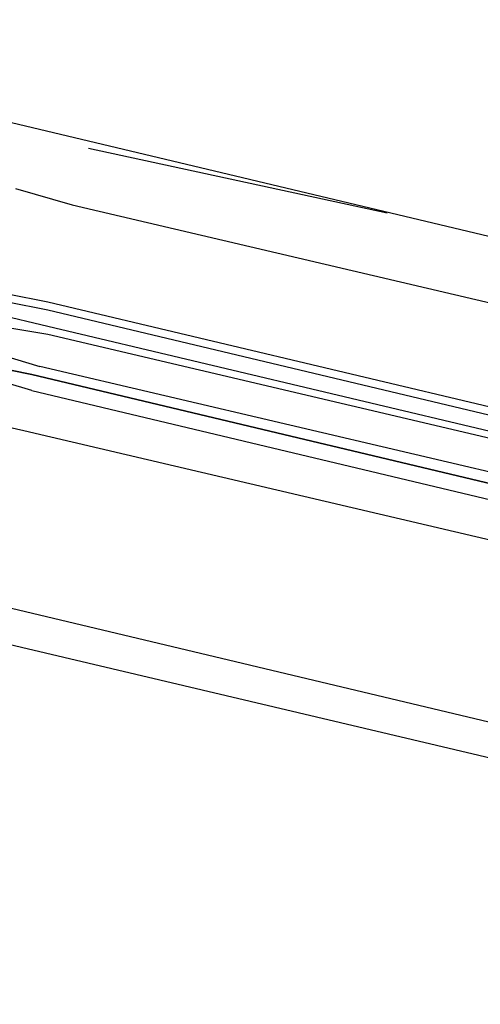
# Model space of a CAD drawing. Header units: feet. Extents: x -79 to 198, y -22 to 181.
# Tile 28 of 256: x 77.913 to 78.674, y 16.111 to 17.737. Entities that reach past the tile are written whole.
import ezdxf

# ---------------------------------------------------------------- set-up
doc = ezdxf.new("R2010")
doc.units = ezdxf.units.FT
doc.layers.add('A-LINEA', color=7, linetype='CONTINUOUS')

msp = doc.modelspace()

# ---------------------------------------------------------------- linework, layer by layer
at = {"layer": 'A-LINEA'}
for p, q in [((72.7333, 17.9244), (86.3467, 14.7111)), ((86.2133, 15.5911), (77.6267, 17.6311)), ((78.0267, 17.5244), (78.52, 17.4178)), ((77.9067, 17.4578), (78, 17.4311)), ((78, 17.4311), (81.8667, 16.5244)), ((77.8933, 17.2844), (77.96, 17.2711)), ((77.7867, 17.2711), (77.96, 17.2311)), ((77.8933, 17.2711), (77.96, 17.2578)), ((77.96, 17.2711), (81.8267, 16.3511)), ((77.96, 17.2578), (81.8267, 16.3378)), ((77.96, 17.2311), (81.8267, 16.3111)), ((77.96, 17.2178), (81.8133, 16.3111)), ((77.92, 17.0578), (77.52, 17.1511)), ((81.7867, 16.1511), (77.92, 17.0578)), ((86.0267, 14.8311), (77.4533, 16.8711))]:
    msp.add_line(p, q, dxfattribs=at)
for points in [[(77.88, 17.2178), (77.88, 17.2178), (77.88, 17.2311), (77.96, 17.2178)], [(77.9333, 17.1244), (77.8, 17.1644), (77.8, 17.1778), (77.9333, 17.1511), (77.8, 17.1778), (77.8, 17.1911), (77.8, 17.2044), (77.8133, 17.2044), (77.9467, 17.1644)], [(77.9333, 17.1244), (81.8533, 16.1911), (81.8533, 16.2044), (81.8667, 16.2178), (81.8533, 16.2178), (77.9333, 17.1511), (81.8533, 16.2178), (81.8667, 16.2178), (81.8667, 16.2311), (81.8667, 16.2444), (77.9467, 17.1644)]]:
    msp.add_lwpolyline(points, dxfattribs=at)

doc.saveas('drawing.dxf')
